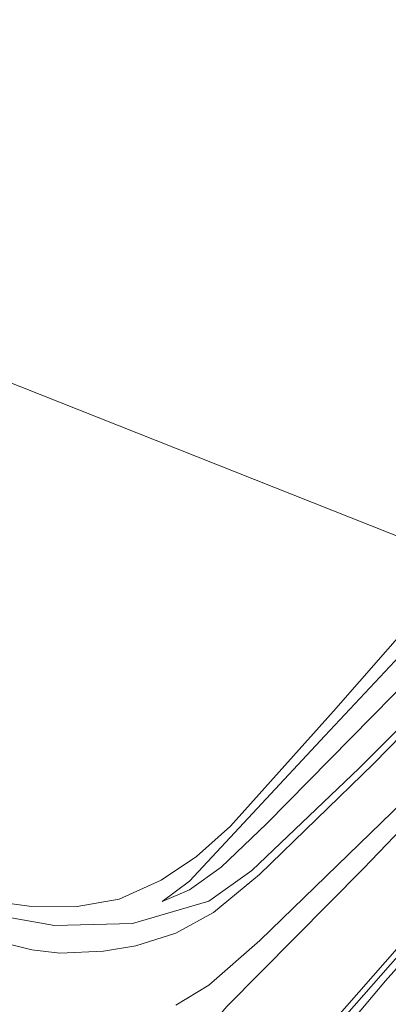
# Model space of a CAD drawing. Extents: x 176032 to 190000, y 318229 to 352878.
# Tile 161 of 184: x 177855 to 177901, y 322535 to 322658. Entities that reach past the tile are written whole.
import ezdxf

# ---------------------------------------------------------------- set-up
doc = ezdxf.new("R2010")
doc.units = 0
for name, color, linetype, lineweight in [('af-bs-haag', 253, 'haag', 18), ('bp-b5-bomenstruiken', 253, 'Continuous', 18), ('bp-b5-bos', 253, 'Continuous', 18), ('bp-b5-grasland', 253, 'Continuous', 18), ('gw-bs-kruinlijn', 253, 'Continuous', 18), ('gw-bs-teenlijn', 253, 'Continuous', 18), ('og-b5-grond_ingericht', 253, 'Continuous', 18), ('og-bs-terreinafscheiding', 7, 'Continuous', 18), ('vh-b5-verh_soort', 253, 'Continuous', 18), ('wm-bs-schrikhek', 253, 'Continuous', 18)]:
    doc.layers.add(name, color=color, linetype=linetype, lineweight=lineweight)
doc.layers.add('viewports', color=7, linetype='Continuous')
doc.linetypes.add('haag', pattern='A,7,-1.5,[1,RTW.shx,S=0.75,R=45,X=0,Y=0],-1.5', length=10)

# ---------------------------------------------------------------- blocks, each defined once
blk = doc.blocks.new('x-ref dtb totaal grijs')
at = {"layer": 'af-bs-haag'}
blk.add_polyline3d([(177878.146, 322547.799, 44.925), (177883.491, 322551.619, 44.925), (177896.877, 322564.402, 45.544), (177914.154, 322581.732, 46.081), (177925.982, 322595.162, 46.684), (177928.239, 322598.383, 46.791)], dxfattribs=at)
at = {"layer": 'bp-b5-bomenstruiken'}
blk.add_polyline3d([(177880.393, 322534.658, 45.066), (177897.384, 322551.864, 45.07), (177925.602, 322581.271, 46.445), (177933.958, 322591.162, 46.628), (177940.393, 322600.367, 46.919), (177944.157, 322608.072, 47.154), (177946.577, 322614.994, 47.311), (177948.499, 322615.738, 48.268), (177951.052, 322615.005, 48.346), (177952.674, 322615.195, 48.346), (177954.66, 322617.766, 48.346), (177966.077, 322637.539, 48.537), (177976.984, 322653.668, 48.716), (177967.39, 322636.048, 49.408), (177955.157, 322614.391, 50.064), (177946.516, 322598.438, 50.486), (177940.569, 322587.852, 50.769), (177934.699, 322579.76, 51.008), (177927.958, 322571.15, 51.404), (177919.07, 322560.873, 51.665), (177903.404, 322543.931, 52.192), (177892.072, 322531.008, 52.187)], dxfattribs=at)
at = {"layer": 'bp-b5-bos'}
blk.add_polyline3d([(177853.851, 322793.837, 43.871), (178006.903, 322720.55, 44.339), (177999.162, 322706.973, 44.226), (177995.847, 322702.166, 44.265), (177991.578, 322698.67, 44.235), (177986, 322695.359, 44.161), (177959.948, 322687.968, 44.126), (177953.404, 322684.387, 44.126), (177948.6, 322678.51, 44.122), (177945.196, 322670.23, 44.122), (177939.606, 322641.794, 44.122), (177934.518, 322620.341, 44.122), (177927.035, 322605.132, 44.122), (177921.724, 322596.595, 44.122), (177918.57, 322595.771, 43.891), (177913.147, 322592.533, 43.774), (177910.349, 322589.887, 43.539), (177833.018, 322620.559, 43.561), (177834.431, 322627.913, 43.809), (177842.738, 322696.599, 43.961), (177849.364, 322754.512, 43.913)], close=True, dxfattribs=at)
at = {"layer": 'bp-b5-grasland'}
for points in [[(177950.07, 322661.416, 48.403), (177946.78, 322647.829, 47.946), (177942.615, 322629.783, 47.445), (177940.154, 322621.138, 47.228), (177936.945, 322612.696, 47.028), (177934.185, 322606.809, 46.889), (177931.442, 322601.705, 46.741), (177928.686, 322597.406, 46.61), (177924.84, 322592.541, 46.471), (177920.146, 322586.921, 46.262), (177898.679, 322564.948, 45.44), (177884.465, 322551.155, 44.914), (177878.733, 322546.38, 44.696), (177874.05, 322543.843, 44.618), (177869.039, 322542.245, 44.465), (177865.016, 322541.571, 44.383), (177859.592, 322541.337, 44.287), (177856.116, 322541.753, 44.183), (177851.58, 322542.861, 44.178)], [(177852.608, 322545.884, 44.178), (177858.937, 322544.799, 44.248), (177868.646, 322545.014, 44.471), (177878.146, 322547.799, 44.925), (177883.491, 322551.619, 44.925), (177896.877, 322564.402, 45.544), (177914.154, 322581.732, 46.081), (177925.982, 322595.162, 46.684), (177928.239, 322598.383, 46.791), (177932.154, 322604.669, 46.898), (177936.768, 322614.434, 46.948), (177939.15, 322623.329, 47.076), (177946.032, 322651.043, 47.876), (177949.623, 322665.998, 48.324), (177951.063, 322669.68, 48.459), (177953.234, 322674.034, 48.55), (177955.791, 322677.289, 48.62), (177959.059, 322679.525, 48.711), (177962.849, 322681.538, 48.79), (177971.941, 322684.449, 48.738), (177985.398, 322688.649, 48.542)], [(177892.072, 322531.008, 52.187), (177903.404, 322543.931, 52.192)], [(177980.858, 322660.462, 48.694), (177979.429, 322655.978, 48.768), (177973.374, 322644.815, 49.064), (177961.277, 322622.494, 49.773), (177949.359, 322600.486, 50.386), (177943.14, 322589.524, 50.765), (177939.791, 322583.948, 50.908), (177936.702, 322579.403, 51.1), (177933.016, 322574.847, 51.274), (177927.008, 322567.823, 51.509), (177907.732, 322546.367, 52.074), (177900.18, 322537.897, 52.14), (177892.471, 322528.718, 52.153)], [(177874.051, 322534.845, 44.74), (177878.15, 322537.336, 44.827), (177884.506, 322542.894, 44.874), (177901.05, 322558.951, 45.523), (177916.409, 322574.539, 45.992), (177925.985, 322584.515, 46.393), (177933.264, 322593.118, 46.715), (177938.143, 322600.836, 46.967), (177941.701, 322607.72, 47.163), (177944.676, 322615.106, 47.35), (177947.289, 322624.033, 47.572), (177950.998, 322639.209, 47.885), (177955.242, 322657.582, 48.271), (177955.873, 322655.613, 48.257), (177956.317, 322654.256, 48.22), (177951.276, 322631.107, 47.733), (177946.577, 322614.994, 47.311), (177944.157, 322608.072, 47.154), (177940.393, 322600.367, 46.919), (177933.958, 322591.162, 46.628), (177925.602, 322581.271, 46.445), (177897.384, 322551.864, 45.07), (177880.393, 322534.658, 45.066)], [(177914.154, 322581.732, 46.081), (177896.877, 322564.402, 45.544), (177883.491, 322551.619, 44.925), (177878.146, 322547.799, 44.925), (177868.646, 322545.014, 44.471), (177858.937, 322544.799, 44.248), (177852.608, 322545.884, 44.178)], [(177851.141, 322547.803, 43.948), (177855.748, 322547.2, 43.93), (177861.756, 322547.159, 43.9), (177866.962, 322548.079, 43.869), (177872.233, 322550.426, 43.826), (177876.626, 322553.376, 43.739), (177880.848, 322557.173, 43.595), (177893.697, 322571.487, 43.539), (177906.934, 322586.657, 43.46)], [(177910.058, 322587.061, 44.07), (177892.606, 322568.439, 44.013), (177875.736, 322550.305, 44.226), (177872.333, 322547.79, 44.373), (177875.734, 322549.23, 44.248), (177879.699, 322552.043, 44.222), (177885.33, 322557.451, 44.122), (177914.287, 322586.887, 44.117)]]:
    blk.add_polyline3d(points, dxfattribs=at)
blk.add_polyline3d([(177914.287, 322586.887, 44.117), (177885.33, 322557.451, 44.122), (177879.699, 322552.043, 44.222), (177875.734, 322549.23, 44.248), (177872.333, 322547.79, 44.373), (177875.736, 322550.305, 44.226), (177892.606, 322568.439, 44.013), (177910.058, 322587.061, 44.07), (177912.1, 322589.038, 44.012), (177913.754, 322590.64, 43.965), (177921.724, 322596.595, 44.122)], close=True, dxfattribs=at)
at = {"layer": 'gw-bs-kruinlijn'}
for points in [[(177886.597, 322522.986, 52.048), (177892.072, 322531.008, 52.187), (177903.404, 322543.931, 52.192), (177919.07, 322560.873, 51.665), (177927.958, 322571.15, 51.404), (177934.699, 322579.76, 51.008), (177940.569, 322587.852, 50.769), (177946.516, 322598.438, 50.486), (177955.157, 322614.391, 50.064), (177967.39, 322636.048, 49.408), (177976.984, 322653.668, 48.716)], [(177795.378, 322590.223, 43.53), (177802.829, 322584.228, 43.948), (177817.948, 322570.936, 44.104), (177833.313, 322557.757, 44.178), (177841.783, 322550.932, 44.178), (177847.799, 322547.309, 44.178), (177852.608, 322545.884, 44.178), (177858.937, 322544.799, 44.248)], [(177875.736, 322550.305, 44.226), (177892.606, 322568.439, 44.013), (177910.058, 322587.061, 44.07), (177912.1, 322589.038, 44.012)], [(177875.736, 322550.305, 44.226), (177872.333, 322547.79, 44.373)], [(177858.937, 322544.799, 44.248), (177868.646, 322545.014, 44.471), (177878.146, 322547.799, 44.925)]]:
    blk.add_polyline3d(points, dxfattribs=at)
at = {"layer": 'gw-bs-teenlijn'}
for points in [[(177876.832, 322530.47, 45.061), (177880.393, 322534.658, 45.066), (177897.384, 322551.864, 45.07), (177925.602, 322581.271, 46.445), (177933.958, 322591.162, 46.628), (177940.393, 322600.367, 46.919), (177944.157, 322608.072, 47.154), (177946.577, 322614.994, 47.311)], [(177910.349, 322589.887, 43.539), (177906.934, 322586.657, 43.46), (177893.697, 322571.487, 43.539), (177880.848, 322557.173, 43.595), (177876.626, 322553.376, 43.739), (177872.233, 322550.426, 43.826), (177866.962, 322548.079, 43.869), (177861.756, 322547.159, 43.9), (177855.748, 322547.2, 43.93), (177851.141, 322547.803, 43.948), (177846.283, 322549.844, 43.8), (177841.419, 322553.396, 43.769), (177818.504, 322572.567, 43.735), (177805.337, 322583.571, 43.63), (177795.378, 322590.223, 43.53)], [(177914.287, 322586.887, 44.117), (177885.33, 322557.451, 44.122)], [(177885.33, 322557.451, 44.122), (177879.699, 322552.043, 44.222), (177875.734, 322549.23, 44.248), (177872.333, 322547.79, 44.373)]]:
    blk.add_polyline3d(points, dxfattribs=at)
at = {"layer": 'og-b5-grond_ingericht'}
blk.add_polyline3d([(177910.349, 322589.887, 43.539), (177906.934, 322586.657, 43.46), (177893.697, 322571.487, 43.539), (177880.848, 322557.173, 43.595), (177876.626, 322553.376, 43.739), (177872.233, 322550.426, 43.826), (177866.962, 322548.079, 43.869), (177861.756, 322547.159, 43.9), (177855.748, 322547.2, 43.93), (177851.141, 322547.803, 43.948), (177846.283, 322549.844, 43.8), (177841.419, 322553.396, 43.769), (177818.504, 322572.567, 43.735), (177805.337, 322583.571, 43.63), (177795.378, 322590.223, 43.53), (177813.646, 322629.35, 43.43), (177833.018, 322620.559, 43.561)], close=True, dxfattribs=at)
at = {"layer": 'og-bs-terreinafscheiding'}
for points in [[(177851.58, 322542.861, 44.178), (177856.116, 322541.753, 44.183), (177859.592, 322541.337, 44.287), (177865.016, 322541.571, 44.383), (177869.039, 322542.245, 44.465), (177874.05, 322543.843, 44.618), (177878.733, 322546.38, 44.696), (177884.465, 322551.155, 44.914), (177898.679, 322564.948, 45.44), (177920.146, 322586.921, 46.262), (177924.84, 322592.541, 46.471), (177928.686, 322597.406, 46.61), (177931.442, 322601.705, 46.741), (177934.185, 322606.809, 46.889), (177936.945, 322612.696, 47.028), (177940.154, 322621.138, 47.228), (177942.615, 322629.783, 47.445), (177946.78, 322647.829, 47.946), (177950.07, 322661.416, 48.403)], [(177892.471, 322528.718, 52.153), (177900.18, 322537.897, 52.14), (177907.732, 322546.367, 52.074), (177927.008, 322567.823, 51.509), (177933.016, 322574.847, 51.274), (177936.702, 322579.403, 51.1), (177939.791, 322583.948, 50.908), (177943.14, 322589.524, 50.765), (177949.359, 322600.486, 50.386), (177961.277, 322622.494, 49.773), (177973.374, 322644.815, 49.064), (177979.429, 322655.978, 48.768), (177980.858, 322660.462, 48.694)], [(177955.641, 322659.311, 48.307), (177955.242, 322657.582, 48.271), (177950.998, 322639.209, 47.885), (177947.289, 322624.033, 47.572), (177944.676, 322615.106, 47.35), (177941.701, 322607.72, 47.163), (177938.143, 322600.836, 46.967), (177933.264, 322593.118, 46.715), (177925.985, 322584.515, 46.393), (177916.409, 322574.539, 45.992), (177901.05, 322558.951, 45.523), (177884.506, 322542.894, 44.874), (177878.15, 322537.336, 44.827), (177874.051, 322534.845, 44.74)], [(177833.018, 322620.559, 43.561), (177910.349, 322589.887, 43.539)]]:
    blk.add_polyline3d(points, dxfattribs=at)
at = {"layer": 'vh-b5-verh_soort'}
for points in [[(177892.471, 322528.718, 52.153), (177900.18, 322537.897, 52.14), (177907.732, 322546.367, 52.074), (177927.008, 322567.823, 51.509), (177933.016, 322574.847, 51.274), (177936.702, 322579.403, 51.1), (177939.791, 322583.948, 50.908), (177943.14, 322589.524, 50.765), (177949.359, 322600.486, 50.386), (177961.277, 322622.494, 49.773), (177973.374, 322644.815, 49.064), (177979.429, 322655.978, 48.768), (177980.858, 322660.462, 48.694)], [(177955.641, 322659.311, 48.307), (177955.242, 322657.582, 48.271), (177950.998, 322639.209, 47.885), (177947.289, 322624.033, 47.572), (177944.676, 322615.106, 47.35), (177941.701, 322607.72, 47.163), (177938.143, 322600.836, 46.967), (177933.264, 322593.118, 46.715), (177925.985, 322584.515, 46.393), (177916.409, 322574.539, 45.992), (177901.05, 322558.951, 45.523), (177884.506, 322542.894, 44.874), (177878.15, 322537.336, 44.827), (177874.051, 322534.845, 44.74)], [(177851.58, 322542.861, 44.178), (177856.116, 322541.753, 44.183), (177859.592, 322541.337, 44.287), (177865.016, 322541.571, 44.383), (177869.039, 322542.245, 44.465), (177874.05, 322543.843, 44.618), (177878.733, 322546.38, 44.696), (177884.465, 322551.155, 44.914), (177898.679, 322564.948, 45.44), (177920.146, 322586.921, 46.262), (177924.84, 322592.541, 46.471), (177928.686, 322597.406, 46.61), (177931.442, 322601.705, 46.741), (177934.185, 322606.809, 46.889), (177936.945, 322612.696, 47.028), (177940.154, 322621.138, 47.228), (177942.615, 322629.783, 47.445), (177946.78, 322647.829, 47.946), (177950.07, 322661.416, 48.403)]]:
    blk.add_polyline3d(points, dxfattribs=at)
at = {"layer": 'wm-bs-schrikhek'}
blk.add_polyline3d([(177886.726, 322523.091, 51.97), (177892.63, 322530.647, 52.274), (177904.42, 322544.032, 52.279), (177914.921, 322555.511, 51.961)], dxfattribs=at)

msp = doc.modelspace()

# ---------------------------------------------------------------- block references
at = {"layer": 'viewports'}
msp.add_blockref('x-ref dtb totaal grijs', (0, 0), dxfattribs=at)

doc.saveas('drawing.dxf')
